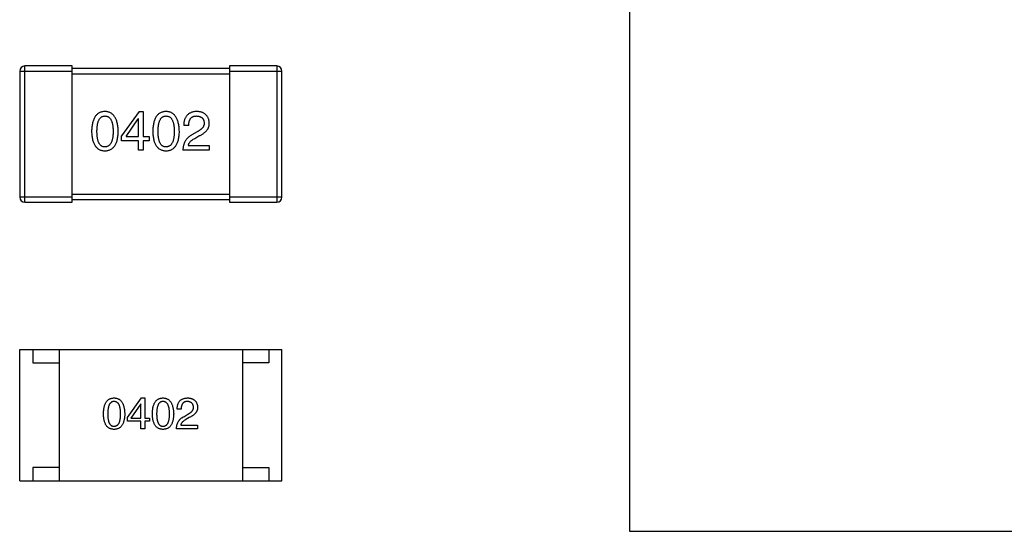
# Model space of a CAD drawing. Header units: millimetres. Extents: x 446.4 to 531.6, y 209.3 to 278.3.
# Tile 18 of 47: x 474.7 to 478.5, y 254.5 to 256.4. Entities that reach past the tile are written whole.
import ezdxf

# ---------------------------------------------------------------- set-up
doc = ezdxf.new("R2010")
doc.units = ezdxf.units.MM
doc.header["$LTSCALE"] = 30.734
doc.layers.get('0').update_dxf_attribs({"linetype": 'CONTINUOUS'})

msp = doc.modelspace()

# ---------------------------------------------------------------- linework, layer by layer
at = {"linetype": 'Continuous'}
for p, q in [((477.0593, 257.637), (477.0593, 254.487)), ((474.7344, 256.2421), (474.7344, 255.7621)), ((474.7344, 256.2421), (474.9344, 256.2421)), ((474.7544, 255.7421), (474.7544, 256.2621)), ((474.9344, 256.2621), (474.7544, 256.2621)), ((474.9344, 255.7421), (474.9344, 256.2621)), ((475.5344, 256.2521), (474.9344, 256.2521)), ((475.5344, 256.2621), (475.5344, 255.7421)), ((475.7144, 256.2621), (475.5344, 256.2621)), ((475.5344, 256.2421), (475.7344, 256.2421)), ((475.7144, 256.2621), (475.7144, 255.7421)), ((475.7344, 255.7621), (475.7344, 256.2421)), ((474.9344, 256.2321), (475.5344, 256.2321)), ((475.1899, 256.0884), (475.1227, 255.9949)), ((475.1899, 256.0884), (475.2055, 256.0884)), ((475.2055, 256.0884), (475.2055, 255.9925)), ((475.1399, 255.9925), (475.1866, 256.0597)), ((475.1875, 256.0597), (475.1866, 256.0597)), ((475.1875, 255.9925), (475.1875, 256.0597)), ((475.3788, 256.0351), (475.3599, 256.0351)), ((475.1227, 255.9769), (475.1227, 255.9949)), ((475.1875, 255.9769), (475.1227, 255.9769)), ((475.1399, 255.9925), (475.1875, 255.9925)), ((475.1875, 255.9409), (475.1875, 255.9769)), ((475.2055, 255.9925), (475.2276, 255.9925)), ((475.2055, 255.9769), (475.2055, 255.9409)), ((475.2276, 255.9769), (475.2055, 255.9769)), ((475.2276, 255.9925), (475.2276, 255.9769)), ((475.4108, 256.0105), (475.3911, 255.999)), ((475.4018, 255.9859), (475.4173, 255.9949)), ((475.2055, 255.9409), (475.1875, 255.9409)), ((475.4575, 255.9409), (475.3567, 255.9409)), ((475.3772, 255.9581), (475.4575, 255.9581)), ((475.4575, 255.9581), (475.4575, 255.9409)), ((474.9344, 255.7621), (474.7344, 255.7621)), ((475.5344, 255.7721), (474.9344, 255.7721)), ((474.9344, 255.7521), (475.5344, 255.7521)), ((475.7344, 255.7621), (475.5344, 255.7621)), ((474.7544, 255.7421), (474.9344, 255.7421)), ((475.5344, 255.7421), (475.7144, 255.7421)), ((474.7343, 254.6801), (474.7343, 255.1801)), ((474.7343, 255.1801), (475.7343, 255.1801)), ((474.7843, 255.1801), (474.7843, 255.1301)), ((474.8843, 255.1801), (474.8843, 254.6801)), ((475.5843, 255.1801), (475.5843, 254.6801)), ((475.6843, 255.1801), (475.6843, 255.1301)), ((475.7343, 254.6801), (475.7343, 255.1801)), ((474.7843, 255.1301), (474.8843, 255.1301)), ((475.6843, 255.1301), (475.5843, 255.1301)), ((475.145, 254.921), (475.1988, 254.9958)), ((475.1962, 254.9729), (475.1588, 254.9191)), ((475.1968, 254.9729), (475.1962, 254.9729)), ((475.1968, 254.9191), (475.1968, 254.9729)), ((475.1988, 254.9958), (475.2113, 254.9958)), ((475.2113, 254.9958), (475.2113, 254.9191)), ((475.3499, 254.9532), (475.3348, 254.9532)), ((475.3597, 254.9243), (475.3755, 254.9335)), ((475.145, 254.9066), (475.145, 254.921)), ((475.1968, 254.9066), (475.145, 254.9066)), ((475.1588, 254.9191), (475.1968, 254.9191)), ((475.1968, 254.8778), (475.1968, 254.9066)), ((475.2113, 254.9191), (475.229, 254.9191)), ((475.2113, 254.9066), (475.2113, 254.8778)), ((475.229, 254.9066), (475.2113, 254.9066)), ((475.229, 254.9191), (475.229, 254.9066)), ((475.3486, 254.8915), (475.4129, 254.8915)), ((475.3807, 254.921), (475.3683, 254.9138)), ((475.4129, 254.8915), (475.4129, 254.8778)), ((475.2113, 254.8778), (475.1968, 254.8778)), ((475.4129, 254.8778), (475.3322, 254.8778)), ((474.7843, 254.7301), (474.7843, 254.6801)), ((474.8843, 254.7301), (474.7843, 254.7301)), ((475.5843, 254.7301), (475.6843, 254.7301)), ((475.6843, 254.7301), (475.6843, 254.6801)), ((474.7343, 254.6801), (475.7343, 254.6801)), ((477.0593, 254.487), (480.1593, 254.487))]:
    msp.add_line(p, q, dxfattribs=at)
for centre, start, end in [((474.7544, 256.2421), 90, 180), ((475.7144, 256.2421), 0, 90), ((474.7544, 255.7621), 180, 270), ((475.7144, 255.7621), 270, 0)]:
    msp.add_arc(centre, 0.02, start, end, dxfattribs=at)
for points, knots in [([(475.0594, 256.0884), (475.0574, 256.0883), (475.0535, 256.0881), (475.0479, 256.0872), (475.0426, 256.0856), (475.0377, 256.0834), (475.0332, 256.0807), (475.0291, 256.0773), (475.0253, 256.0734), (475.022, 256.0689), (475.019, 256.0638), (475.0164, 256.0581), (475.0141, 256.0519), (475.0123, 256.0451), (475.0107, 256.0377), (475.0096, 256.0297), (475.0089, 256.0211), (475.0087, 256.0152), (475.0086, 256.0122)], [0, 0, 0, 0, 0.057911, 0.113262, 0.165956, 0.217443, 0.268511, 0.319665, 0.372, 0.426129, 0.483365, 0.543779, 0.607756, 0.676562, 0.749704, 0.827713, 0.911177, 1, 1, 1, 1]), ([(475.1102, 256.0122), (475.1101, 256.0152), (475.1098, 256.021), (475.109, 256.0295), (475.1078, 256.0374), (475.1062, 256.0448), (475.1043, 256.0515), (475.1021, 256.0578), (475.0994, 256.0634), (475.0964, 256.0685), (475.093, 256.073), (475.0893, 256.077), (475.0852, 256.0803), (475.0808, 256.0831), (475.0759, 256.0853), (475.0707, 256.087), (475.0652, 256.088), (475.0614, 256.0883), (475.0594, 256.0884)], [0, 0, 0, 0, 0.088475, 0.171606, 0.249595, 0.322626, 0.391327, 0.455765, 0.516374, 0.573675, 0.628522, 0.681161, 0.732559, 0.783563, 0.83504, 0.887639, 0.942585, 1, 1, 1, 1]), ([(475.2926, 256.0884), (475.2906, 256.0883), (475.2867, 256.0881), (475.281, 256.0872), (475.2758, 256.0856), (475.2709, 256.0834), (475.2664, 256.0807), (475.2622, 256.0773), (475.2585, 256.0734), (475.2551, 256.0689), (475.2521, 256.0638), (475.2495, 256.0581), (475.2473, 256.0519), (475.2454, 256.0451), (475.2439, 256.0377), (475.2428, 256.0297), (475.242, 256.0211), (475.2418, 256.0152), (475.2417, 256.0122)], [0, 0, 0, 0, 0.057911, 0.113262, 0.165956, 0.217443, 0.268511, 0.319665, 0.372, 0.426129, 0.483365, 0.543779, 0.607756, 0.676562, 0.749704, 0.827713, 0.911177, 1, 1, 1, 1]), ([(475.3434, 256.0122), (475.3432, 256.0152), (475.343, 256.021), (475.3421, 256.0295), (475.3409, 256.0374), (475.3394, 256.0448), (475.3375, 256.0515), (475.3352, 256.0578), (475.3326, 256.0634), (475.3296, 256.0685), (475.3262, 256.073), (475.3225, 256.077), (475.3184, 256.0803), (475.3139, 256.0831), (475.3091, 256.0853), (475.3039, 256.087), (475.2983, 256.088), (475.2945, 256.0883), (475.2926, 256.0884)], [0, 0, 0, 0, 0.088475, 0.171606, 0.249595, 0.322626, 0.391327, 0.455765, 0.516374, 0.573675, 0.628522, 0.681161, 0.732559, 0.783563, 0.83504, 0.887639, 0.942585, 1, 1, 1, 1]), ([(475.4108, 256.0884), (475.4087, 256.0883), (475.4048, 256.0881), (475.3991, 256.0873), (475.3938, 256.0861), (475.3889, 256.0845), (475.3843, 256.0826), (475.3802, 256.0802), (475.3764, 256.0775), (475.373, 256.0743), (475.37, 256.0708), (475.3674, 256.0668), (475.3652, 256.0625), (475.3633, 256.0578), (475.3619, 256.0527), (475.3608, 256.0471), (475.3602, 256.0413), (475.36, 256.0372), (475.3599, 256.0351)], [0, 0, 0, 0, 0.07282, 0.141057, 0.2062, 0.267672, 0.326735, 0.383519, 0.439188, 0.494454, 0.549628, 0.605958, 0.66397, 0.72402, 0.787502, 0.854127, 0.925065, 1, 1, 1, 1]), ([(475.4575, 256.0441), (475.4574, 256.0458), (475.4571, 256.0491), (475.4563, 256.0539), (475.4552, 256.0584), (475.4537, 256.0626), (475.4519, 256.0664), (475.4499, 256.07), (475.4474, 256.0732), (475.4446, 256.0762), (475.4415, 256.0788), (475.4381, 256.0811), (475.4343, 256.0831), (475.4303, 256.0848), (475.4258, 256.0862), (475.4211, 256.0873), (475.416, 256.088), (475.4126, 256.0883), (475.4108, 256.0884)], [0, 0, 0, 0, 0.070688, 0.137741, 0.201612, 0.262778, 0.321223, 0.378455, 0.434411, 0.490146, 0.546362, 0.603392, 0.662208, 0.723401, 0.787372, 0.85442, 0.925153, 1, 1, 1, 1]), ([(475.0291, 256.0122), (475.0291, 256.0145), (475.0291, 256.0192), (475.0295, 256.0259), (475.0301, 256.0321), (475.0309, 256.0379), (475.032, 256.0432), (475.0332, 256.048), (475.0348, 256.0524), (475.0366, 256.0564), (475.0386, 256.0599), (475.0408, 256.0629), (475.0433, 256.0654), (475.0461, 256.0676), (475.0491, 256.0692), (475.0523, 256.0704), (475.0558, 256.071), (475.0582, 256.0711), (475.0594, 256.0712)], [0, 0, 0, 0, 0.096452, 0.187278, 0.271765, 0.350519, 0.423437, 0.491321, 0.554011, 0.612224, 0.666281, 0.717003, 0.764884, 0.811423, 0.856783, 0.902993, 0.950236, 1, 1, 1, 1]), ([(475.0594, 256.0712), (475.0607, 256.0711), (475.0631, 256.071), (475.0667, 256.0704), (475.07, 256.0692), (475.0731, 256.0676), (475.0759, 256.0654), (475.0785, 256.0629), (475.0808, 256.0599), (475.0829, 256.0564), (475.0847, 256.0524), (475.0863, 256.048), (475.0876, 256.0432), (475.0887, 256.0379), (475.0895, 256.0321), (475.0901, 256.0259), (475.0905, 256.0192), (475.0905, 256.0145), (475.0905, 256.0122)], [0, 0, 0, 0, 0.050604, 0.098688, 0.145699, 0.191791, 0.238625, 0.286717, 0.337546, 0.391814, 0.449755, 0.512106, 0.579685, 0.652048, 0.730262, 0.814146, 0.904281, 1, 1, 1, 1]), ([(475.2622, 256.0122), (475.2622, 256.0145), (475.2623, 256.0192), (475.2627, 256.0259), (475.2632, 256.0321), (475.264, 256.0379), (475.2651, 256.0432), (475.2664, 256.048), (475.2679, 256.0524), (475.2697, 256.0564), (475.2717, 256.0599), (475.274, 256.0629), (475.2765, 256.0654), (475.2792, 256.0676), (475.2822, 256.0692), (475.2854, 256.0704), (475.2889, 256.071), (475.2913, 256.0711), (475.2926, 256.0712)], [0, 0, 0, 0, 0.096452, 0.187278, 0.271765, 0.350519, 0.423437, 0.491321, 0.554011, 0.612224, 0.666281, 0.717003, 0.764884, 0.811423, 0.856783, 0.902993, 0.950236, 1, 1, 1, 1]), ([(475.2926, 256.0712), (475.2938, 256.0711), (475.2963, 256.071), (475.2998, 256.0704), (475.3032, 256.0692), (475.3063, 256.0676), (475.309, 256.0654), (475.3116, 256.0629), (475.3139, 256.0599), (475.316, 256.0564), (475.3178, 256.0524), (475.3194, 256.048), (475.3207, 256.0432), (475.3218, 256.0379), (475.3227, 256.0321), (475.3233, 256.0259), (475.3236, 256.0192), (475.3237, 256.0145), (475.3237, 256.0122)], [0, 0, 0, 0, 0.050604, 0.098688, 0.145699, 0.191791, 0.238625, 0.286717, 0.337546, 0.391814, 0.449755, 0.512106, 0.579685, 0.652048, 0.730262, 0.814146, 0.904281, 1, 1, 1, 1]), ([(475.3788, 256.0351), (475.3789, 256.0366), (475.379, 256.0394), (475.3794, 256.0435), (475.38, 256.0473), (475.3809, 256.0508), (475.382, 256.0541), (475.3832, 256.0571), (475.3848, 256.0598), (475.3865, 256.0622), (475.3885, 256.0643), (475.3907, 256.0662), (475.3931, 256.0677), (475.3957, 256.069), (475.3986, 256.07), (475.4016, 256.0707), (475.4049, 256.0711), (475.4071, 256.0711), (475.4083, 256.0712)], [0, 0, 0, 0, 0.082594, 0.15978, 0.232961, 0.301462, 0.365595, 0.426678, 0.484662, 0.540809, 0.595146, 0.648401, 0.702272, 0.757102, 0.813447, 0.872233, 0.934055, 1, 1, 1, 1]), ([(475.4083, 256.0712), (475.4094, 256.0711), (475.4116, 256.071), (475.4148, 256.0707), (475.4178, 256.07), (475.4206, 256.0693), (475.4231, 256.0683), (475.4255, 256.0672), (475.4277, 256.0658), (475.4297, 256.0643), (475.4314, 256.0625), (475.433, 256.0606), (475.4343, 256.0584), (475.4354, 256.0561), (475.4363, 256.0536), (475.4371, 256.0509), (475.4376, 256.048), (475.4377, 256.046), (475.4378, 256.0449)], [0, 0, 0, 0, 0.076112, 0.148436, 0.216883, 0.281466, 0.34298, 0.402356, 0.459881, 0.51546, 0.571111, 0.62658, 0.683162, 0.741007, 0.801404, 0.863825, 0.930544, 1, 1, 1, 1]), ([(475.0086, 256.0122), (475.0087, 256.0092), (475.0089, 256.0035), (475.0097, 255.9952), (475.0107, 255.9875), (475.0123, 255.9803), (475.0141, 255.9737), (475.0164, 255.9677), (475.019, 255.9622), (475.022, 255.9573), (475.0253, 255.9529), (475.0291, 255.9491), (475.0332, 255.9459), (475.0378, 255.9432), (475.0427, 255.9411), (475.0479, 255.9396), (475.0535, 255.9387), (475.0574, 255.9385), (475.0594, 255.9384)], [0, 0, 0, 0, 0.087693, 0.170223, 0.247496, 0.319826, 0.387768, 0.451403, 0.511459, 0.568358, 0.622671, 0.675251, 0.726739, 0.778422, 0.830759, 0.884394, 0.940865, 1, 1, 1, 1]), ([(475.0594, 255.9531), (475.0582, 255.9532), (475.0558, 255.9533), (475.0523, 255.954), (475.0491, 255.9551), (475.0461, 255.9568), (475.0433, 255.9589), (475.0408, 255.9614), (475.0386, 255.9645), (475.0366, 255.968), (475.0348, 255.9719), (475.0332, 255.9763), (475.032, 255.9812), (475.0309, 255.9865), (475.0301, 255.9922), (475.0295, 255.9985), (475.0291, 256.0052), (475.0291, 256.0098), (475.0291, 256.0122)], [0, 0, 0, 0, 0.049766, 0.097012, 0.143225, 0.188786, 0.235079, 0.282962, 0.333687, 0.387747, 0.445963, 0.508657, 0.576545, 0.649868, 0.72822, 0.812712, 0.903543, 1, 1, 1, 1]), ([(475.0594, 255.9384), (475.0614, 255.9385), (475.0653, 255.9387), (475.0709, 255.9396), (475.0762, 255.9411), (475.081, 255.9432), (475.0856, 255.9459), (475.0897, 255.9491), (475.0935, 255.9529), (475.0968, 255.9572), (475.0998, 255.9622), (475.1024, 255.9677), (475.1047, 255.9737), (475.1065, 255.9803), (475.1081, 255.9875), (475.1092, 255.9952), (475.1099, 256.0035), (475.1101, 256.0092), (475.1102, 256.0122)], [0, 0, 0, 0, 0.059134, 0.115603, 0.169236, 0.221572, 0.273254, 0.32474, 0.377319, 0.431815, 0.488555, 0.548609, 0.612242, 0.680182, 0.75251, 0.829782, 0.91231, 1, 1, 1, 1]), ([(475.0905, 256.0122), (475.0905, 256.0098), (475.0905, 256.0053), (475.0901, 255.9987), (475.0895, 255.9925), (475.0887, 255.9868), (475.0876, 255.9815), (475.0863, 255.9767), (475.0847, 255.9723), (475.0829, 255.9684), (475.0808, 255.9649), (475.0785, 255.9618), (475.0759, 255.9592), (475.0731, 255.9571), (475.07, 255.9554), (475.0667, 255.9541), (475.0631, 255.9534), (475.0607, 255.9532), (475.0594, 255.9531)], [0, 0, 0, 0, 0.094834, 0.184067, 0.267029, 0.344713, 0.417334, 0.484367, 0.546941, 0.604717, 0.65953, 0.710539, 0.759381, 0.806382, 0.853027, 0.900623, 0.949121, 1, 1, 1, 1]), ([(475.2417, 256.0122), (475.2418, 256.0092), (475.242, 256.0035), (475.2428, 255.9952), (475.2439, 255.9875), (475.2454, 255.9803), (475.2473, 255.9737), (475.2495, 255.9677), (475.2521, 255.9622), (475.2551, 255.9573), (475.2585, 255.9529), (475.2622, 255.9491), (475.2664, 255.9459), (475.2709, 255.9432), (475.2758, 255.9411), (475.2811, 255.9396), (475.2867, 255.9387), (475.2906, 255.9385), (475.2926, 255.9384)], [0, 0, 0, 0, 0.087693, 0.170223, 0.247496, 0.319826, 0.387768, 0.451403, 0.511459, 0.568358, 0.622671, 0.675251, 0.726739, 0.778422, 0.830759, 0.884394, 0.940865, 1, 1, 1, 1]), ([(475.2926, 255.9531), (475.2913, 255.9532), (475.2889, 255.9533), (475.2855, 255.954), (475.2822, 255.9551), (475.2792, 255.9568), (475.2765, 255.9589), (475.274, 255.9614), (475.2717, 255.9645), (475.2697, 255.968), (475.2679, 255.9719), (475.2664, 255.9763), (475.2651, 255.9812), (475.264, 255.9865), (475.2632, 255.9922), (475.2627, 255.9985), (475.2623, 256.0052), (475.2622, 256.0098), (475.2622, 256.0122)], [0, 0, 0, 0, 0.049766, 0.097012, 0.143225, 0.188786, 0.235079, 0.282962, 0.333687, 0.387747, 0.445963, 0.508657, 0.576545, 0.649868, 0.72822, 0.812712, 0.903543, 1, 1, 1, 1]), ([(475.3237, 256.0122), (475.3237, 256.0098), (475.3236, 256.0053), (475.3233, 255.9987), (475.3227, 255.9925), (475.3218, 255.9868), (475.3208, 255.9815), (475.3194, 255.9767), (475.3179, 255.9723), (475.316, 255.9684), (475.314, 255.9649), (475.3116, 255.9618), (475.3091, 255.9592), (475.3062, 255.9571), (475.3032, 255.9554), (475.2998, 255.9541), (475.2963, 255.9534), (475.2938, 255.9532), (475.2926, 255.9531)], [0, 0, 0, 0, 0.094834, 0.184067, 0.267029, 0.344713, 0.417334, 0.484367, 0.546941, 0.604717, 0.65953, 0.710539, 0.759381, 0.806382, 0.853027, 0.900623, 0.949121, 1, 1, 1, 1]), ([(475.2926, 255.9384), (475.2945, 255.9385), (475.2984, 255.9387), (475.3041, 255.9396), (475.3093, 255.9411), (475.3142, 255.9432), (475.3187, 255.9459), (475.3229, 255.9491), (475.3266, 255.9529), (475.33, 255.9572), (475.333, 255.9622), (475.3356, 255.9677), (475.3378, 255.9737), (475.3397, 255.9803), (475.3412, 255.9875), (475.3423, 255.9952), (475.3431, 256.0035), (475.3433, 256.0092), (475.3434, 256.0122)], [0, 0, 0, 0, 0.059134, 0.115603, 0.169236, 0.221572, 0.273254, 0.32474, 0.377319, 0.431815, 0.488555, 0.548609, 0.612242, 0.680182, 0.75251, 0.829782, 0.91231, 1, 1, 1, 1]), ([(475.4378, 256.0449), (475.4379, 256.0441), (475.438, 256.0425), (475.4378, 256.0401), (475.4374, 256.0377), (475.4368, 256.0354), (475.4359, 256.0331), (475.4348, 256.0308), (475.4335, 256.0286), (475.4319, 256.0265), (475.4301, 256.0243), (475.428, 256.0222), (475.4257, 256.0202), (475.4232, 256.0181), (475.4204, 256.0162), (475.4174, 256.0142), (475.4142, 256.0123), (475.4119, 256.0111), (475.4108, 256.0105)], [0, 0, 0, 0, 0.052237, 0.103888, 0.155485, 0.207395, 0.259864, 0.31356, 0.369176, 0.4266, 0.486836, 0.550048, 0.61567, 0.685271, 0.75824, 0.834614, 0.915635, 1, 1, 1, 1]), ([(475.4173, 255.9949), (475.419, 255.9957), (475.4223, 255.9973), (475.427, 255.9998), (475.4314, 256.0023), (475.4355, 256.005), (475.4392, 256.0078), (475.4426, 256.0106), (475.4456, 256.0136), (475.4483, 256.0166), (475.4506, 256.0197), (475.4526, 256.0229), (475.4543, 256.0263), (475.4557, 256.0297), (475.4566, 256.0332), (475.4573, 256.0367), (475.4576, 256.0404), (475.4575, 256.0429), (475.4575, 256.0441)], [0, 0, 0, 0, 0.082731, 0.161257, 0.236138, 0.307554, 0.375712, 0.440848, 0.502916, 0.562567, 0.619798, 0.675716, 0.73039, 0.78386, 0.837315, 0.890547, 0.944917, 1, 1, 1, 1]), ([(475.3911, 255.999), (475.3897, 255.9983), (475.387, 255.9968), (475.3832, 255.9942), (475.3796, 255.9916), (475.3763, 255.9887), (475.3733, 255.9857), (475.3705, 255.9824), (475.3679, 255.9791), (475.3656, 255.9755), (475.3636, 255.9718), (475.3618, 255.9679), (475.3603, 255.9638), (475.3591, 255.9595), (475.3581, 255.9551), (475.3574, 255.9505), (475.3569, 255.9457), (475.3567, 255.9425), (475.3567, 255.9409)], [0, 0, 0, 0, 0.065828, 0.130094, 0.192451, 0.254037, 0.313974, 0.373757, 0.433048, 0.492243, 0.551902, 0.611758, 0.672678, 0.734814, 0.798569, 0.863693, 0.930488, 1, 1, 1, 1]), ([(475.3772, 255.9581), (475.3774, 255.9594), (475.3779, 255.962), (475.3796, 255.9658), (475.3817, 255.9694), (475.3846, 255.973), (475.388, 255.9764), (475.392, 255.9797), (475.3966, 255.983), (475.4, 255.9849), (475.4018, 255.9859)], [0, 0, 0, 0, 0.103034, 0.208166, 0.318255, 0.434664, 0.559728, 0.695394, 0.841708, 1, 1, 1, 1]), ([(475.0537, 254.9348), (475.0538, 254.9373), (475.054, 254.942), (475.0546, 254.9488), (475.0555, 254.9552), (475.0567, 254.9611), (475.0582, 254.9666), (475.06, 254.9716), (475.062, 254.9761), (475.0644, 254.9802), (475.0671, 254.9838), (475.0701, 254.987), (475.0734, 254.9896), (475.0771, 254.9918), (475.081, 254.9935), (475.0852, 254.9948), (475.0897, 254.9956), (475.0928, 254.9957), (475.0944, 254.9958)], [0, 0, 0, 0, 0.088823, 0.172287, 0.250296, 0.323438, 0.392244, 0.456221, 0.516635, 0.573871, 0.628, 0.680335, 0.731489, 0.782557, 0.834044, 0.886738, 0.942089, 1, 1, 1, 1]), ([(475.0944, 254.982), (475.0934, 254.982), (475.0915, 254.9819), (475.0887, 254.9814), (475.0861, 254.9805), (475.0837, 254.9791), (475.0815, 254.9774), (475.0795, 254.9754), (475.0777, 254.973), (475.0761, 254.9702), (475.0747, 254.967), (475.0734, 254.9635), (475.0725, 254.9596), (475.0716, 254.9554), (475.0709, 254.9508), (475.0705, 254.9458), (475.0702, 254.9404), (475.0701, 254.9367), (475.0701, 254.9348)], [0, 0, 0, 0, 0.049764, 0.097007, 0.143217, 0.188577, 0.235116, 0.282997, 0.333719, 0.387776, 0.445989, 0.508679, 0.576563, 0.649481, 0.728235, 0.812722, 0.903548, 1, 1, 1, 1]), ([(475.0944, 254.9958), (475.096, 254.9957), (475.099, 254.9955), (475.1035, 254.9947), (475.1076, 254.9933), (475.1115, 254.9916), (475.115, 254.9894), (475.1183, 254.9867), (475.1213, 254.9835), (475.124, 254.9799), (475.1264, 254.9758), (475.1285, 254.9713), (475.1303, 254.9663), (475.1319, 254.9609), (475.1331, 254.955), (475.134, 254.9487), (475.1347, 254.9419), (475.1349, 254.9372), (475.135, 254.9348)], [0, 0, 0, 0, 0.057415, 0.112361, 0.16496, 0.216437, 0.267441, 0.318839, 0.371478, 0.426325, 0.483626, 0.544235, 0.608673, 0.677374, 0.750405, 0.828394, 0.911525, 1, 1, 1, 1]), ([(475.1193, 254.9348), (475.1193, 254.9367), (475.1193, 254.9404), (475.119, 254.9458), (475.1185, 254.9508), (475.1178, 254.9554), (475.1169, 254.9596), (475.1159, 254.9635), (475.1146, 254.967), (475.1132, 254.9702), (475.1115, 254.973), (475.1097, 254.9754), (475.1076, 254.9774), (475.1053, 254.9791), (475.1029, 254.9805), (475.1002, 254.9814), (475.0974, 254.9819), (475.0954, 254.982), (475.0944, 254.982)], [0, 0, 0, 0, 0.095719, 0.185854, 0.269738, 0.347952, 0.420315, 0.487894, 0.550245, 0.608186, 0.662454, 0.713283, 0.761375, 0.808209, 0.854301, 0.901312, 0.949396, 1, 1, 1, 1]), ([(475.2402, 254.9348), (475.2403, 254.9373), (475.2405, 254.942), (475.2411, 254.9488), (475.242, 254.9552), (475.2432, 254.9611), (475.2447, 254.9666), (475.2465, 254.9716), (475.2486, 254.9761), (475.251, 254.9802), (475.2536, 254.9838), (475.2567, 254.987), (475.26, 254.9896), (475.2636, 254.9918), (475.2675, 254.9935), (475.2717, 254.9948), (475.2762, 254.9956), (475.2793, 254.9957), (475.2809, 254.9958)], [0, 0, 0, 0, 0.088823, 0.172287, 0.250296, 0.323438, 0.392244, 0.456221, 0.516635, 0.573871, 0.628, 0.680335, 0.731489, 0.782557, 0.834044, 0.886738, 0.942089, 1, 1, 1, 1]), ([(475.2809, 254.982), (475.2799, 254.982), (475.278, 254.9819), (475.2752, 254.9814), (475.2726, 254.9805), (475.2702, 254.9791), (475.268, 254.9774), (475.266, 254.9754), (475.2642, 254.973), (475.2626, 254.9702), (475.2612, 254.967), (475.26, 254.9635), (475.259, 254.9596), (475.2581, 254.9554), (475.2574, 254.9508), (475.257, 254.9458), (475.2567, 254.9404), (475.2567, 254.9367), (475.2566, 254.9348)], [0, 0, 0, 0, 0.049764, 0.097007, 0.143217, 0.188577, 0.235116, 0.282997, 0.333719, 0.387776, 0.445989, 0.508679, 0.576563, 0.649481, 0.728235, 0.812722, 0.903548, 1, 1, 1, 1]), ([(475.2809, 254.9958), (475.2825, 254.9957), (475.2855, 254.9955), (475.29, 254.9947), (475.2941, 254.9933), (475.298, 254.9916), (475.3016, 254.9894), (475.3048, 254.9867), (475.3078, 254.9835), (475.3105, 254.9799), (475.3129, 254.9758), (475.315, 254.9713), (475.3169, 254.9663), (475.3184, 254.9609), (475.3196, 254.955), (475.3206, 254.9487), (475.3212, 254.9419), (475.3215, 254.9372), (475.3216, 254.9348)], [0, 0, 0, 0, 0.057415, 0.112361, 0.16496, 0.216437, 0.267441, 0.318839, 0.371478, 0.426325, 0.483626, 0.544235, 0.608673, 0.677374, 0.750405, 0.828394, 0.911525, 1, 1, 1, 1]), ([(475.3058, 254.9348), (475.3058, 254.9367), (475.3058, 254.9404), (475.3055, 254.9458), (475.305, 254.9508), (475.3043, 254.9554), (475.3035, 254.9596), (475.3024, 254.9635), (475.3011, 254.967), (475.2997, 254.9702), (475.298, 254.973), (475.2962, 254.9754), (475.2941, 254.9774), (475.2919, 254.9791), (475.2894, 254.9805), (475.2867, 254.9814), (475.2839, 254.9819), (475.2819, 254.982), (475.2809, 254.982)], [0, 0, 0, 0, 0.095719, 0.185854, 0.269738, 0.347952, 0.420315, 0.487894, 0.550245, 0.608186, 0.662454, 0.713283, 0.761375, 0.808209, 0.854301, 0.901312, 0.949396, 1, 1, 1, 1]), ([(475.3348, 254.9532), (475.3349, 254.9548), (475.335, 254.9581), (475.3355, 254.9628), (475.3364, 254.9672), (475.3375, 254.9713), (475.339, 254.9751), (475.3408, 254.9785), (475.3429, 254.9817), (475.3453, 254.9845), (475.348, 254.9871), (475.351, 254.9893), (475.3543, 254.9911), (475.358, 254.9927), (475.3619, 254.994), (475.3662, 254.9949), (475.3707, 254.9956), (475.3739, 254.9957), (475.3755, 254.9958)], [0, 0, 0, 0, 0.074935, 0.145873, 0.212498, 0.27598, 0.33603, 0.394042, 0.450372, 0.505546, 0.560812, 0.616481, 0.673265, 0.732328, 0.7938, 0.858943, 0.92718, 1, 1, 1, 1]), ([(475.3735, 254.982), (475.3726, 254.982), (475.3708, 254.982), (475.3682, 254.9816), (475.3657, 254.9811), (475.3634, 254.9803), (475.3613, 254.9793), (475.3594, 254.978), (475.3577, 254.9765), (475.3561, 254.9748), (475.3547, 254.9729), (475.3535, 254.9707), (475.3525, 254.9684), (475.3516, 254.9658), (475.3509, 254.9629), (475.3504, 254.9599), (475.35, 254.9566), (475.3499, 254.9543), (475.3499, 254.9532)], [0, 0, 0, 0, 0.065945, 0.127767, 0.186553, 0.242898, 0.297728, 0.351599, 0.404854, 0.459191, 0.515338, 0.573322, 0.634405, 0.698538, 0.767039, 0.84022, 0.917406, 1, 1, 1, 1]), ([(475.3971, 254.961), (475.397, 254.9619), (475.3969, 254.9635), (475.3965, 254.9658), (475.3959, 254.968), (475.3952, 254.97), (475.3943, 254.9718), (475.3932, 254.9735), (475.392, 254.9751), (475.3906, 254.9765), (475.389, 254.9777), (475.3873, 254.9788), (475.3854, 254.9797), (475.3833, 254.9805), (475.3811, 254.9811), (475.3787, 254.9816), (475.3762, 254.9819), (475.3744, 254.982), (475.3735, 254.982)], [0, 0, 0, 0, 0.069456, 0.136175, 0.198596, 0.258993, 0.316838, 0.37342, 0.428889, 0.48454, 0.540119, 0.597644, 0.65702, 0.718534, 0.783117, 0.851564, 0.923888, 1, 1, 1, 1]), ([(475.3755, 254.9958), (475.3769, 254.9957), (475.3797, 254.9955), (475.3837, 254.9949), (475.3875, 254.994), (475.3911, 254.9929), (475.3943, 254.9916), (475.3973, 254.99), (475.4001, 254.9881), (475.4026, 254.986), (475.4048, 254.9837), (475.4068, 254.9811), (475.4084, 254.9782), (475.4098, 254.9751), (475.411, 254.9718), (475.4119, 254.9682), (475.4125, 254.9644), (475.4127, 254.9617), (475.4129, 254.9604)], [0, 0, 0, 0, 0.074847, 0.14558, 0.212628, 0.276599, 0.337792, 0.396608, 0.453638, 0.509854, 0.565589, 0.621545, 0.678777, 0.737222, 0.798388, 0.862259, 0.929312, 1, 1, 1, 1]), ([(475.3755, 254.9335), (475.3764, 254.934), (475.3782, 254.9349), (475.3808, 254.9365), (475.3832, 254.938), (475.3854, 254.9396), (475.3874, 254.9412), (475.3893, 254.9429), (475.3909, 254.9445), (475.3923, 254.9463), (475.3936, 254.948), (475.3947, 254.9498), (475.3956, 254.9516), (475.3963, 254.9534), (475.3968, 254.9553), (475.3971, 254.9572), (475.3972, 254.9591), (475.3972, 254.9604), (475.3971, 254.961)], [0, 0, 0, 0, 0.084365, 0.165386, 0.24176, 0.314729, 0.38433, 0.449952, 0.513164, 0.5734, 0.630824, 0.68644, 0.740136, 0.792605, 0.844515, 0.896112, 0.947763, 1, 1, 1, 1]), ([(475.4129, 254.9604), (475.4129, 254.9594), (475.4129, 254.9574), (475.4127, 254.9545), (475.4122, 254.9516), (475.4114, 254.9488), (475.4103, 254.9461), (475.409, 254.9434), (475.4074, 254.9409), (475.4055, 254.9384), (475.4033, 254.9359), (475.4009, 254.9336), (475.3982, 254.9313), (475.3952, 254.9291), (475.392, 254.927), (475.3885, 254.9249), (475.3847, 254.9229), (475.3821, 254.9217), (475.3807, 254.921)], [0, 0, 0, 0, 0.055083, 0.109453, 0.162685, 0.21614, 0.26961, 0.324284, 0.380202, 0.437433, 0.497084, 0.559152, 0.624288, 0.692446, 0.763862, 0.838743, 0.917269, 1, 1, 1, 1]), ([(475.0944, 254.8758), (475.0928, 254.8759), (475.0897, 254.876), (475.0852, 254.8768), (475.081, 254.878), (475.0771, 254.8796), (475.0735, 254.8818), (475.0701, 254.8844), (475.0671, 254.8874), (475.0645, 254.8909), (475.062, 254.8948), (475.06, 254.8992), (475.0582, 254.9041), (475.0567, 254.9093), (475.0555, 254.9151), (475.0546, 254.9213), (475.054, 254.9279), (475.0538, 254.9325), (475.0537, 254.9348)], [0, 0, 0, 0, 0.059135, 0.115606, 0.169241, 0.221578, 0.273261, 0.324749, 0.377329, 0.431642, 0.488541, 0.548597, 0.612232, 0.680174, 0.752504, 0.829777, 0.912307, 1, 1, 1, 1]), ([(475.0701, 254.9348), (475.0701, 254.9329), (475.0702, 254.9292), (475.0705, 254.9239), (475.0709, 254.9189), (475.0716, 254.9143), (475.0725, 254.91), (475.0734, 254.9061), (475.0747, 254.9026), (475.0761, 254.8995), (475.0777, 254.8967), (475.0795, 254.8942), (475.0815, 254.8922), (475.0837, 254.8905), (475.0861, 254.8892), (475.0887, 254.8883), (475.0915, 254.8877), (475.0934, 254.8876), (475.0944, 254.8876)], [0, 0, 0, 0, 0.096457, 0.187288, 0.27178, 0.350132, 0.423455, 0.491343, 0.554037, 0.612253, 0.666313, 0.717038, 0.764921, 0.811214, 0.856775, 0.902988, 0.950234, 1, 1, 1, 1]), ([(475.0944, 254.8876), (475.0954, 254.8877), (475.0974, 254.8878), (475.1002, 254.8884), (475.1029, 254.8894), (475.1053, 254.8908), (475.1076, 254.8925), (475.1096, 254.8945), (475.1115, 254.897), (475.1132, 254.8998), (475.1146, 254.9029), (475.1159, 254.9064), (475.1169, 254.9103), (475.1178, 254.9145), (475.1185, 254.9191), (475.119, 254.924), (475.1193, 254.9293), (475.1193, 254.9329), (475.1193, 254.9348)], [0, 0, 0, 0, 0.050879, 0.099377, 0.146973, 0.193618, 0.240619, 0.289461, 0.34047, 0.395283, 0.453059, 0.515633, 0.582666, 0.655287, 0.732971, 0.815933, 0.905166, 1, 1, 1, 1]), ([(475.135, 254.9348), (475.135, 254.9325), (475.1348, 254.9279), (475.1342, 254.9213), (475.1333, 254.9151), (475.1321, 254.9093), (475.1306, 254.9041), (475.1288, 254.8992), (475.1267, 254.8948), (475.1243, 254.8909), (475.1216, 254.8874), (475.1186, 254.8843), (475.1153, 254.8818), (475.1117, 254.8796), (475.1078, 254.878), (475.1036, 254.8768), (475.0991, 254.876), (475.096, 254.8759), (475.0944, 254.8758)], [0, 0, 0, 0, 0.08769, 0.170218, 0.24749, 0.319818, 0.387758, 0.451391, 0.511445, 0.568185, 0.622681, 0.67526, 0.726746, 0.778428, 0.830764, 0.884397, 0.940866, 1, 1, 1, 1]), ([(475.2809, 254.8758), (475.2793, 254.8759), (475.2762, 254.876), (475.2717, 254.8768), (475.2675, 254.878), (475.2636, 254.8796), (475.26, 254.8818), (475.2567, 254.8844), (475.2536, 254.8874), (475.251, 254.8909), (475.2486, 254.8948), (475.2465, 254.8992), (475.2447, 254.9041), (475.2432, 254.9093), (475.242, 254.9151), (475.2411, 254.9213), (475.2405, 254.9279), (475.2403, 254.9325), (475.2402, 254.9348)], [0, 0, 0, 0, 0.059135, 0.115606, 0.169241, 0.221578, 0.273261, 0.324749, 0.377329, 0.431642, 0.488541, 0.548597, 0.612232, 0.680174, 0.752504, 0.829777, 0.912307, 1, 1, 1, 1]), ([(475.2566, 254.9348), (475.2567, 254.9329), (475.2567, 254.9292), (475.257, 254.9239), (475.2574, 254.9189), (475.2581, 254.9143), (475.259, 254.91), (475.26, 254.9061), (475.2612, 254.9026), (475.2626, 254.8995), (475.2642, 254.8967), (475.266, 254.8942), (475.268, 254.8922), (475.2702, 254.8905), (475.2726, 254.8892), (475.2752, 254.8883), (475.278, 254.8877), (475.2799, 254.8876), (475.2809, 254.8876)], [0, 0, 0, 0, 0.096457, 0.187288, 0.27178, 0.350132, 0.423455, 0.491343, 0.554037, 0.612253, 0.666313, 0.717038, 0.764921, 0.811214, 0.856775, 0.902988, 0.950234, 1, 1, 1, 1]), ([(475.2809, 254.8876), (475.2819, 254.8877), (475.2839, 254.8878), (475.2867, 254.8884), (475.2894, 254.8894), (475.2919, 254.8908), (475.2941, 254.8925), (475.2962, 254.8945), (475.298, 254.897), (475.2997, 254.8998), (475.3012, 254.9029), (475.3024, 254.9064), (475.3035, 254.9103), (475.3043, 254.9145), (475.305, 254.9191), (475.3055, 254.924), (475.3058, 254.9293), (475.3058, 254.9329), (475.3058, 254.9348)], [0, 0, 0, 0, 0.050879, 0.099377, 0.146973, 0.193618, 0.240619, 0.289461, 0.34047, 0.395283, 0.453059, 0.515633, 0.582666, 0.655287, 0.732971, 0.815933, 0.905166, 1, 1, 1, 1]), ([(475.3216, 254.9348), (475.3215, 254.9325), (475.3213, 254.9279), (475.3207, 254.9213), (475.3198, 254.9151), (475.3186, 254.9093), (475.3171, 254.9041), (475.3153, 254.8992), (475.3132, 254.8948), (475.3109, 254.8909), (475.3082, 254.8874), (475.3052, 254.8843), (475.3018, 254.8818), (475.2982, 254.8796), (475.2943, 254.878), (475.2901, 254.8768), (475.2856, 254.876), (475.2825, 254.8759), (475.2809, 254.8758)], [0, 0, 0, 0, 0.08769, 0.170218, 0.24749, 0.319818, 0.387758, 0.451391, 0.511445, 0.568185, 0.622681, 0.67526, 0.726746, 0.778428, 0.830764, 0.884397, 0.940866, 1, 1, 1, 1]), ([(475.3322, 254.8778), (475.3322, 254.8791), (475.3323, 254.8817), (475.3327, 254.8855), (475.3333, 254.8892), (475.3341, 254.8927), (475.3351, 254.8961), (475.3363, 254.8994), (475.3377, 254.9025), (475.3394, 254.9055), (475.3412, 254.9084), (475.3433, 254.911), (475.3455, 254.9136), (475.3479, 254.916), (475.3506, 254.9183), (475.3534, 254.9205), (475.3565, 254.9225), (475.3586, 254.9237), (475.3597, 254.9243)], [0, 0, 0, 0, 0.069512, 0.136307, 0.201431, 0.265186, 0.327322, 0.388242, 0.448098, 0.507757, 0.566952, 0.626243, 0.686026, 0.745963, 0.807549, 0.869906, 0.934172, 1, 1, 1, 1]), ([(475.3683, 254.9138), (475.3669, 254.913), (475.3642, 254.9115), (475.3604, 254.9089), (475.3572, 254.9062), (475.3545, 254.9035), (475.3523, 254.9006), (475.3505, 254.8977), (475.3492, 254.8947), (475.3488, 254.8926), (475.3486, 254.8915)], [0, 0, 0, 0, 0.158292, 0.304606, 0.440272, 0.565336, 0.681745, 0.791834, 0.896966, 1, 1, 1, 1])]:
    msp.add_open_spline(points, degree=3, knots=knots, dxfattribs=at)

doc.saveas('drawing.dxf')
